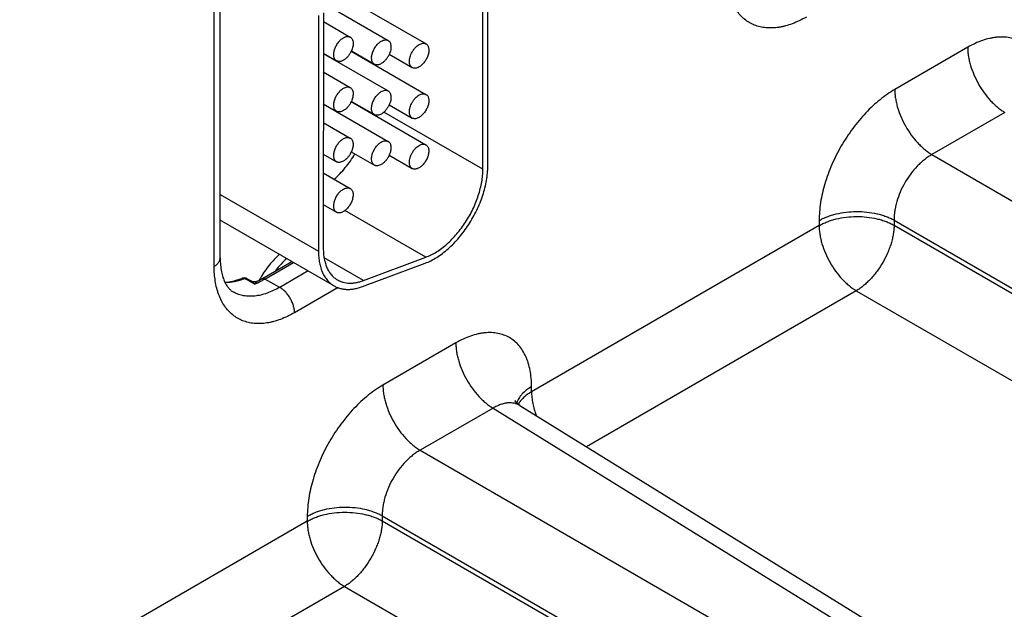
# Model space of a CAD drawing. Header units: inches. Extents: x 0 to 34, y 0 to 22.
# Tile 41 of 128: x 7 to 8.1, y 17.6 to 18.2. Entities that reach past the tile are written whole.
import ezdxf

# ---------------------------------------------------------------- set-up
doc = ezdxf.new("R2010")
doc.units = ezdxf.units.IN
doc.header["$LTSCALE"] = 1.87
doc.header["$MEASUREMENT"] = 0
doc.layers.get('0').update_dxf_attribs({"linetype": 'CONTINUOUS'})

msp = doc.modelspace()

# ---------------------------------------------------------------- linework, layer by layer
at = {"color": 7, "linetype": 'CONTINUOUS'}
for p, q in [((7.4988, 18.0566), (7.4988, 18.342)), ((7.5041, 18.0596), (7.5041, 18.3451)), ((7.2116, 17.9596), (7.2116, 18.2884)), ((7.205, 17.9504), (7.205, 18.2792)), ((7.3252, 18.2376), (7.3952, 18.1972)), ((7.3549, 18.2406), (7.4366, 18.1935)), ((7.3191, 18.2243), (7.319, 17.9668)), ((7.3244, 18.2274), (7.3243, 17.9698)), ((7.3244, 18.2179), (7.3538, 18.2008)), ((8.0287, 18.1897), (7.949, 18.1437)), ((7.3243, 18.1832), (7.3388, 18.1749)), ((7.3243, 18.1829), (7.3952, 18.142)), ((7.3549, 18.1855), (7.4365, 18.1383)), ((7.355, 18.1857), (7.3802, 18.1712)), ((7.3963, 18.1821), (7.4216, 18.1675)), ((7.3757, 18.1735), (7.3757, 18.1738)), ((7.3243, 18.1628), (7.3538, 18.1457)), ((7.3243, 18.1281), (7.3388, 18.1197)), ((7.3243, 18.1278), (7.3952, 18.0869)), ((7.3548, 18.1304), (7.4365, 18.0832)), ((7.355, 18.1306), (7.3802, 18.1161)), ((7.3963, 18.1269), (7.4215, 18.1124)), ((7.4988, 18.0566), (7.3906, 18.119)), ((8.0693, 18.1185), (7.9896, 18.0724)), ((7.3243, 18.1076), (7.3538, 18.0906)), ((7.3243, 18.073), (7.3388, 18.0646)), ((7.3549, 18.0755), (7.3802, 18.0609)), ((7.3963, 18.0718), (7.4215, 18.0572)), ((7.9896, 18.0724), (8.7739, 17.6196)), ((7.3243, 18.0525), (7.3538, 18.0355)), ((7.2116, 18.0288), (7.319, 17.9668)), ((7.3243, 18.0179), (7.3388, 18.0095)), ((7.4365, 17.9604), (7.3479, 18.0115)), ((7.213, 18), (7.3361, 17.929)), ((7.8663, 18.0004), (7.8663, 17.9949)), ((7.9483, 18.0008), (8.7325, 17.548)), ((7.9483, 18.0008), (7.9483, 17.9953)), ((7.9483, 17.9953), (8.7325, 17.5425)), ((7.8663, 17.9949), (7.5519, 17.8134)), ((7.2571, 17.9368), (7.2898, 17.9557)), ((7.2604, 17.9365), (7.2917, 17.9546)), ((7.3681, 17.9348), (7.3252, 17.9596)), ((7.3672, 17.9283), (7.4356, 17.9538)), ((7.3681, 17.9348), (7.4365, 17.9604)), ((7.3077, 17.9454), (7.2766, 17.9274)), ((7.2403, 17.9358), (7.2383, 17.9368)), ((7.2453, 17.9331), (7.2403, 17.9358)), ((7.2458, 17.9341), (7.2408, 17.9368)), ((7.2491, 17.931), (7.2453, 17.9331)), ((7.2766, 17.9274), (7.2604, 17.9365)), ((7.3404, 17.9272), (7.2928, 17.8997)), ((7.9069, 17.9236), (7.6119, 17.7533)), ((7.9069, 17.9236), (8.3892, 17.6452)), ((7.4692, 17.8666), (7.3895, 17.8206)), ((7.5519, 17.8134), (7.5519, 17.8189)), ((7.5099, 17.7954), (7.4301, 17.7494)), ((7.5099, 17.7954), (8.2672, 17.3271)), ((7.5393, 17.7982), (8.2972, 17.3295)), ((7.4301, 17.7494), (8.2144, 17.2966)), ((7.3068, 17.6773), (7.3068, 17.6718)), ((7.3888, 17.6778), (8.173, 17.225)), ((7.3888, 17.6778), (7.3888, 17.6722)), ((7.3068, 17.6718), (6.9924, 17.4903)), ((7.3888, 17.6722), (8.173, 17.2194)), ((7.3474, 17.6006), (7.0524, 17.4303)), ((7.3474, 17.6006), (7.8297, 17.3222))]:
    msp.add_line(p, q, dxfattribs=at)
for points in [[(7.252, 17.934), (7.2514, 17.9338), (7.2502, 17.9334), (7.249, 17.9333), (7.2479, 17.9334), (7.2467, 17.9337), (7.2458, 17.9341)], [(7.5393, 17.7982), (7.5376, 17.7994), (7.5358, 17.8009), (7.5347, 17.8023), (7.534, 17.8033), (7.5338, 17.8037)]]:
    msp.add_lwpolyline(points, dxfattribs=at)
for centre, radius, start, end in [((7.3321, 18.1962), 0.0251, 334.9355, 335.5384), ((7.4241, 18.1718), 0.00503, 238.4787, 240.0009), ((7.3321, 18.141), 0.0251, 334.9355, 335.5384), ((7.4241, 18.1167), 0.00503, 238.7154, 240.0009), ((7.424, 18.0616), 0.00503, 238.952, 240.001), ((7.2268, 18.0239), 0.0275, 236.1744, 239.9945), ((7.2376, 17.9309), 0.00676, 61.6003, 111.4256), ((7.2206, 18.0031), 0.0775, 291.554, 294.4526), ((7.2122, 18.0142), 0.0895, 296.3564, 300.0555), ((7.2173, 18.0103), 0.0855, 294.4419, 298.3629), ((7.3539, 17.8808), 0.1135, 149.9813, 151.33), ((7.2136, 18.0174), 0.0934, 298.3104, 300.0122)]:
    msp.add_arc(centre, radius, start, end, dxfattribs=at)
for points, knots in [([(7.8523, 18.2228), (7.8498, 18.2213), (7.8448, 18.2187), (7.8371, 18.2154), (7.8308, 18.2133), (7.8258, 18.2121), (7.821, 18.2113), (7.8151, 18.2107), (7.8082, 18.2109), (7.8017, 18.2119), (7.7956, 18.2138), (7.7899, 18.2166), (7.7846, 18.2202), (7.78, 18.2247), (7.7758, 18.2299), (7.7723, 18.2358), (7.7694, 18.2424), (7.7672, 18.2496), (7.7661, 18.2547), (7.7657, 18.2573)], [0, 0, 0, 0, 0.076012, 0.148512, 0.217498, 0.250715, 0.283106, 0.34553, 0.405183, 0.462595, 0.518438, 0.573488, 0.628579, 0.684542, 0.742146, 0.802048, 0.864766, 0.930674, 1, 1, 1, 1]), ([(7.3388, 18.1749), (7.3385, 18.1751), (7.3378, 18.1756), (7.3369, 18.1767), (7.3363, 18.178), (7.3359, 18.1795), (7.3357, 18.1812), (7.3358, 18.183), (7.336, 18.1849), (7.3367, 18.1876), (7.3378, 18.1903), (7.3392, 18.1928), (7.3404, 18.1947), (7.3418, 18.1963), (7.3432, 18.1978), (7.3447, 18.1991), (7.3458, 18.1998), (7.3463, 18.2001)], [0, 0, 0, 0, 0.042821, 0.087411, 0.135198, 0.18712, 0.243575, 0.304545, 0.369657, 0.438275, 0.582495, 0.656255, 0.729642, 0.80162, 0.871263, 0.937686, 1, 1, 1, 1]), ([(7.3463, 18.2001), (7.347, 18.2005), (7.3483, 18.2011), (7.3503, 18.2016), (7.3519, 18.2016), (7.3531, 18.2012), (7.3536, 18.201), (7.3538, 18.2008)], [0, 0, 0, 0, 0.289307, 0.548678, 0.781652, 0.891829, 1, 1, 1, 1]), ([(7.3538, 18.2008), (7.3541, 18.2007), (7.3545, 18.2004), (7.3553, 18.1997), (7.3561, 18.1986), (7.3567, 18.1969), (7.357, 18.1949), (7.357, 18.1928), (7.3566, 18.1905), (7.356, 18.1881), (7.3553, 18.1865), (7.355, 18.1857)], [0, 0, 0, 0, 0.046397, 0.093493, 0.192091, 0.300027, 0.419407, 0.55055, 0.692461, 0.843158, 1, 1, 1, 1]), ([(8.1114, 18.1419), (8.1114, 18.145), (8.1112, 18.1509), (8.11, 18.1595), (8.1084, 18.1663), (8.1066, 18.1713), (8.1047, 18.176), (8.1019, 18.1813), (8.0977, 18.187), (8.0928, 18.1918), (8.0873, 18.1957), (8.0812, 18.1985), (8.0746, 18.2003), (8.0676, 18.2011), (8.0615, 18.2009), (8.0565, 18.2002), (8.0513, 18.1992), (8.0446, 18.1973), (8.0366, 18.194), (8.0313, 18.1912), (8.0287, 18.1897)], [0, 0, 0, 0, 0.074297, 0.144737, 0.211344, 0.243275, 0.27433, 0.334004, 0.390968, 0.445988, 0.499989, 0.553991, 0.609012, 0.665978, 0.725655, 0.756712, 0.788644, 0.855255, 0.9257, 1, 1, 1, 1]), ([(7.3802, 18.1712), (7.3798, 18.1714), (7.3791, 18.1719), (7.3783, 18.173), (7.3777, 18.1743), (7.3772, 18.1758), (7.3771, 18.1775), (7.3771, 18.1793), (7.3774, 18.1812), (7.3781, 18.1839), (7.3791, 18.1866), (7.3806, 18.1891), (7.3818, 18.191), (7.3831, 18.1926), (7.3846, 18.1941), (7.3861, 18.1954), (7.3872, 18.1961), (7.3877, 18.1964)], [0, 0, 0, 0, 0.042821, 0.087411, 0.135198, 0.18712, 0.243575, 0.304545, 0.369657, 0.438275, 0.582495, 0.656255, 0.729642, 0.80162, 0.871263, 0.937686, 1, 1, 1, 1]), ([(7.3877, 18.1964), (7.3884, 18.1968), (7.3897, 18.1974), (7.3917, 18.1979), (7.3933, 18.1979), (7.3944, 18.1975), (7.395, 18.1973), (7.3952, 18.1972)], [0, 0, 0, 0, 0.289307, 0.548678, 0.781652, 0.891829, 1, 1, 1, 1]), ([(7.3952, 18.1972), (7.3954, 18.197), (7.3958, 18.1967), (7.3966, 18.196), (7.3974, 18.1949), (7.398, 18.1932), (7.3983, 18.1912), (7.3983, 18.1891), (7.398, 18.1868), (7.3973, 18.1844), (7.3967, 18.1828), (7.3963, 18.182)], [0, 0, 0, 0, 0.046397, 0.093493, 0.192091, 0.300027, 0.419407, 0.55055, 0.692461, 0.843158, 1, 1, 1, 1]), ([(7.4214, 18.1845), (7.4219, 18.1853), (7.4229, 18.187), (7.4248, 18.1893), (7.4268, 18.1912), (7.4283, 18.1923), (7.4291, 18.1927)], [0, 0, 0, 0, 0.265789, 0.525273, 0.772047, 1, 1, 1, 1]), ([(7.4291, 18.1927), (7.4297, 18.1931), (7.431, 18.1937), (7.433, 18.1942), (7.4346, 18.1942), (7.4358, 18.1939), (7.4363, 18.1936), (7.4366, 18.1935)], [0, 0, 0, 0, 0.289307, 0.548678, 0.781652, 0.891829, 1, 1, 1, 1]), ([(7.4366, 18.1935), (7.4369, 18.1933), (7.4376, 18.1927), (7.4385, 18.1916), (7.4391, 18.1903), (7.4395, 18.1888), (7.4397, 18.1871), (7.4396, 18.1853), (7.4394, 18.1834), (7.4387, 18.1807), (7.4376, 18.178), (7.4362, 18.1755), (7.435, 18.1737), (7.4336, 18.172), (7.4322, 18.1705), (7.4307, 18.1693), (7.4296, 18.1685), (7.4291, 18.1682)], [0, 0, 0, 0, 0.042821, 0.087411, 0.135198, 0.18712, 0.243575, 0.304545, 0.369657, 0.438275, 0.582495, 0.656255, 0.729642, 0.80162, 0.871263, 0.937686, 1, 1, 1, 1]), ([(8.0287, 18.1897), (8.0287, 18.1881), (8.0288, 18.1849), (8.0294, 18.18), (8.0304, 18.1749), (8.0322, 18.168), (8.0354, 18.1593), (8.0404, 18.1493), (8.0465, 18.1398), (8.0524, 18.1327), (8.0574, 18.1276), (8.0613, 18.1241), (8.0653, 18.1211), (8.068, 18.1193), (8.0693, 18.1185)], [0, 0, 0, 0, 0.055756, 0.11399, 0.174462, 0.236888, 0.366181, 0.498914, 0.631798, 0.761531, 0.824277, 0.885124, 0.943782, 1, 1, 1, 1]), ([(7.3549, 18.1855), (7.3544, 18.1844), (7.3533, 18.1824), (7.3512, 18.1797), (7.3493, 18.1777), (7.3476, 18.1764), (7.3468, 18.1759), (7.3463, 18.1756)], [0, 0, 0, 0, 0.263898, 0.52425, 0.772227, 0.889157, 1, 1, 1, 1]), ([(7.3963, 18.182), (7.3958, 18.181), (7.3947, 18.1789), (7.3927, 18.1761), (7.3907, 18.1741), (7.389, 18.1727), (7.3881, 18.1722), (7.3877, 18.1719)], [0, 0, 0, 0, 0.263533, 0.524012, 0.772213, 0.889196, 1, 1, 1, 1]), ([(7.4214, 18.1676), (7.4212, 18.1677), (7.4208, 18.168), (7.4199, 18.1689), (7.4191, 18.1702), (7.4186, 18.1721), (7.4184, 18.1744), (7.4186, 18.1768), (7.4192, 18.1793), (7.4201, 18.1819), (7.4209, 18.1836), (7.4214, 18.1845)], [0, 0, 0, 0, 0.045226, 0.091382, 0.189013, 0.297306, 0.417999, 0.550839, 0.694049, 0.844902, 1, 1, 1, 1]), ([(7.3463, 18.1756), (7.3457, 18.1752), (7.3444, 18.1746), (7.3424, 18.1741), (7.3408, 18.1742), (7.3396, 18.1745), (7.3391, 18.1747), (7.3388, 18.1749)], [0, 0, 0, 0, 0.289307, 0.548678, 0.781652, 0.891829, 1, 1, 1, 1]), ([(7.3877, 18.1719), (7.387, 18.1715), (7.3857, 18.1709), (7.3837, 18.1704), (7.3821, 18.1705), (7.381, 18.1708), (7.3804, 18.171), (7.3802, 18.1712)], [0, 0, 0, 0, 0.289307, 0.548678, 0.781652, 0.891829, 1, 1, 1, 1]), ([(7.4291, 18.1682), (7.4284, 18.1678), (7.4271, 18.1672), (7.4251, 18.1667), (7.4235, 18.1668), (7.4223, 18.1671), (7.4218, 18.1673), (7.4216, 18.1675)], [0, 0, 0, 0, 0.289307, 0.548678, 0.781652, 0.891829, 1, 1, 1, 1]), ([(7.3463, 18.145), (7.347, 18.1454), (7.3483, 18.146), (7.3503, 18.1465), (7.3519, 18.1464), (7.3531, 18.1461), (7.3536, 18.1459), (7.3538, 18.1457)], [0, 0, 0, 0, 0.289307, 0.548678, 0.781652, 0.891829, 1, 1, 1, 1]), ([(7.3388, 18.1197), (7.3385, 18.12), (7.3378, 18.1205), (7.3369, 18.1216), (7.3363, 18.1229), (7.3359, 18.1244), (7.3357, 18.1261), (7.3357, 18.1279), (7.336, 18.1298), (7.3367, 18.1325), (7.3378, 18.1352), (7.3392, 18.1377), (7.3404, 18.1395), (7.3418, 18.1412), (7.3432, 18.1427), (7.3447, 18.144), (7.3458, 18.1447), (7.3463, 18.145)], [0, 0, 0, 0, 0.042821, 0.087411, 0.135198, 0.18712, 0.243575, 0.304545, 0.369657, 0.438275, 0.582495, 0.656255, 0.729642, 0.80162, 0.871263, 0.937686, 1, 1, 1, 1]), ([(7.3538, 18.1457), (7.354, 18.1456), (7.3545, 18.1453), (7.3552, 18.1446), (7.356, 18.1434), (7.3567, 18.1417), (7.357, 18.1398), (7.3569, 18.1376), (7.3566, 18.1353), (7.3559, 18.133), (7.3553, 18.1314), (7.355, 18.1306)], [0, 0, 0, 0, 0.046397, 0.093493, 0.192091, 0.300027, 0.419407, 0.55055, 0.692461, 0.843158, 1, 1, 1, 1]), ([(7.3802, 18.1161), (7.3798, 18.1163), (7.3791, 18.1168), (7.3783, 18.1179), (7.3776, 18.1192), (7.3772, 18.1207), (7.3771, 18.1224), (7.3771, 18.1242), (7.3774, 18.1261), (7.378, 18.1288), (7.3791, 18.1315), (7.3805, 18.134), (7.3818, 18.1358), (7.3831, 18.1375), (7.3846, 18.139), (7.3861, 18.1403), (7.3872, 18.141), (7.3877, 18.1413)], [0, 0, 0, 0, 0.042821, 0.087411, 0.135198, 0.18712, 0.243575, 0.304545, 0.369657, 0.438275, 0.582495, 0.656255, 0.729642, 0.80162, 0.871263, 0.937686, 1, 1, 1, 1]), ([(7.3877, 18.1413), (7.3883, 18.1417), (7.3897, 18.1423), (7.3917, 18.1428), (7.3933, 18.1427), (7.3944, 18.1424), (7.3949, 18.1422), (7.3952, 18.142)], [0, 0, 0, 0, 0.289307, 0.548678, 0.781652, 0.891829, 1, 1, 1, 1]), ([(7.3952, 18.142), (7.3954, 18.1419), (7.3958, 18.1416), (7.3966, 18.1409), (7.3974, 18.1397), (7.398, 18.1381), (7.3983, 18.1361), (7.3983, 18.134), (7.398, 18.1317), (7.3973, 18.1293), (7.3967, 18.1277), (7.3963, 18.1269)], [0, 0, 0, 0, 0.046397, 0.093493, 0.192091, 0.300027, 0.419407, 0.55055, 0.692461, 0.843158, 1, 1, 1, 1]), ([(7.4214, 18.1294), (7.4219, 18.1302), (7.4229, 18.1319), (7.4248, 18.1342), (7.4268, 18.1361), (7.4283, 18.1372), (7.429, 18.1376)], [0, 0, 0, 0, 0.265811, 0.525278, 0.772033, 1, 1, 1, 1]), ([(7.429, 18.1376), (7.4297, 18.138), (7.431, 18.1386), (7.433, 18.1391), (7.4346, 18.139), (7.4358, 18.1387), (7.4363, 18.1385), (7.4365, 18.1383)], [0, 0, 0, 0, 0.289307, 0.548678, 0.781652, 0.891829, 1, 1, 1, 1]), ([(7.4365, 18.1383), (7.4369, 18.1381), (7.4376, 18.1376), (7.4385, 18.1365), (7.4391, 18.1352), (7.4395, 18.1337), (7.4397, 18.132), (7.4396, 18.1302), (7.4394, 18.1283), (7.4387, 18.1256), (7.4376, 18.1229), (7.4362, 18.1204), (7.435, 18.1186), (7.4336, 18.1169), (7.4322, 18.1154), (7.4306, 18.1141), (7.4296, 18.1134), (7.429, 18.1131)], [0, 0, 0, 0, 0.042821, 0.087411, 0.135198, 0.18712, 0.243575, 0.304545, 0.369657, 0.438275, 0.582495, 0.656255, 0.729642, 0.80162, 0.871263, 0.937686, 1, 1, 1, 1]), ([(7.949, 18.1437), (7.9462, 18.1421), (7.9407, 18.1385), (7.9327, 18.1325), (7.9248, 18.1257), (7.9172, 18.1181), (7.9099, 18.1099), (7.9029, 18.1011), (7.8964, 18.0917), (7.8904, 18.082), (7.885, 18.0719), (7.8801, 18.0616), (7.876, 18.0512), (7.8725, 18.0407), (7.8697, 18.0303), (7.8678, 18.0201), (7.8666, 18.0101), (7.8663, 18.0036), (7.8663, 18.0004)], [0, 0, 0, 0, 0.05584, 0.114181, 0.174785, 0.237356, 0.301552, 0.366997, 0.433288, 0.500006, 0.566724, 0.633015, 0.698458, 0.762653, 0.825222, 0.885824, 0.944163, 1, 1, 1, 1]), ([(7.949, 18.1437), (7.949, 18.1421), (7.9491, 18.1388), (7.9497, 18.1339), (7.9507, 18.1289), (7.9525, 18.1219), (7.9557, 18.1133), (7.9607, 18.1032), (7.9668, 18.0938), (7.9726, 18.0866), (7.9777, 18.0815), (7.9816, 18.0781), (7.9855, 18.075), (7.9883, 18.0733), (7.9896, 18.0724)], [0, 0, 0, 0, 0.055756, 0.11399, 0.174462, 0.236888, 0.366181, 0.498914, 0.631798, 0.761531, 0.824277, 0.885124, 0.943782, 1, 1, 1, 1]), ([(7.3549, 18.1304), (7.3544, 18.1293), (7.3532, 18.1273), (7.3512, 18.1245), (7.3492, 18.1226), (7.3476, 18.1213), (7.3467, 18.1207), (7.3463, 18.1205)], [0, 0, 0, 0, 0.263898, 0.52425, 0.772227, 0.889157, 1, 1, 1, 1]), ([(7.3963, 18.1269), (7.3958, 18.1258), (7.3947, 18.1238), (7.3926, 18.121), (7.3907, 18.1189), (7.389, 18.1176), (7.3881, 18.117), (7.3877, 18.1168)], [0, 0, 0, 0, 0.263533, 0.524012, 0.772213, 0.889196, 1, 1, 1, 1]), ([(7.4214, 18.1124), (7.4212, 18.1126), (7.4208, 18.1129), (7.4199, 18.1137), (7.4191, 18.1151), (7.4186, 18.117), (7.4184, 18.1192), (7.4186, 18.1217), (7.4191, 18.1242), (7.4201, 18.1268), (7.4209, 18.1285), (7.4214, 18.1294)], [0, 0, 0, 0, 0.045217, 0.091351, 0.188917, 0.297159, 0.417837, 0.5507, 0.693958, 0.844865, 1, 1, 1, 1]), ([(7.3463, 18.1205), (7.3457, 18.1201), (7.3444, 18.1195), (7.3423, 18.119), (7.3407, 18.119), (7.3396, 18.1194), (7.3391, 18.1196), (7.3388, 18.1197)], [0, 0, 0, 0, 0.289307, 0.548678, 0.781652, 0.891829, 1, 1, 1, 1]), ([(7.3877, 18.1168), (7.387, 18.1164), (7.3857, 18.1158), (7.3837, 18.1153), (7.3821, 18.1154), (7.381, 18.1157), (7.3804, 18.1159), (7.3802, 18.1161)], [0, 0, 0, 0, 0.289307, 0.548678, 0.781652, 0.891829, 1, 1, 1, 1]), ([(7.429, 18.1131), (7.4284, 18.1127), (7.4271, 18.1121), (7.4251, 18.1116), (7.4235, 18.1117), (7.4223, 18.112), (7.4218, 18.1122), (7.4215, 18.1124)], [0, 0, 0, 0, 0.289307, 0.548678, 0.781652, 0.891829, 1, 1, 1, 1]), ([(7.3388, 18.0646), (7.3384, 18.0648), (7.3377, 18.0654), (7.3369, 18.0664), (7.3363, 18.0677), (7.3359, 18.0693), (7.3357, 18.0709), (7.3357, 18.0728), (7.336, 18.0747), (7.3367, 18.0774), (7.3377, 18.0801), (7.3392, 18.0826), (7.3404, 18.0844), (7.3417, 18.0861), (7.3432, 18.0876), (7.3447, 18.0888), (7.3458, 18.0896), (7.3463, 18.0899)], [0, 0, 0, 0, 0.042821, 0.087411, 0.135198, 0.18712, 0.243575, 0.304545, 0.369657, 0.438275, 0.582495, 0.656255, 0.729642, 0.80162, 0.871263, 0.937686, 1, 1, 1, 1]), ([(7.3463, 18.0899), (7.347, 18.0902), (7.3483, 18.0909), (7.3503, 18.0914), (7.3519, 18.0913), (7.353, 18.091), (7.3536, 18.0907), (7.3538, 18.0906)], [0, 0, 0, 0, 0.289307, 0.548678, 0.781652, 0.891829, 1, 1, 1, 1]), ([(7.3538, 18.0906), (7.354, 18.0905), (7.3545, 18.0902), (7.3552, 18.0895), (7.356, 18.0883), (7.3566, 18.0866), (7.3569, 18.0847), (7.3569, 18.0825), (7.3566, 18.0802), (7.3559, 18.0778), (7.3553, 18.0763), (7.3549, 18.0755)], [0, 0, 0, 0, 0.046397, 0.093493, 0.192091, 0.300027, 0.419407, 0.55055, 0.692461, 0.843158, 1, 1, 1, 1]), ([(7.3802, 18.0609), (7.3798, 18.0611), (7.3791, 18.0617), (7.3783, 18.0628), (7.3776, 18.0641), (7.3772, 18.0656), (7.377, 18.0673), (7.3771, 18.0691), (7.3774, 18.071), (7.378, 18.0737), (7.3791, 18.0764), (7.3805, 18.0789), (7.3817, 18.0807), (7.3831, 18.0824), (7.3845, 18.0839), (7.3861, 18.0851), (7.3871, 18.0859), (7.3877, 18.0862)], [0, 0, 0, 0, 0.042821, 0.087411, 0.135198, 0.18712, 0.243575, 0.304545, 0.369657, 0.438275, 0.582495, 0.656255, 0.729642, 0.80162, 0.871263, 0.937686, 1, 1, 1, 1]), ([(7.3877, 18.0862), (7.3883, 18.0866), (7.3896, 18.0872), (7.3916, 18.0877), (7.3933, 18.0876), (7.3944, 18.0873), (7.3949, 18.0871), (7.3952, 18.0869)], [0, 0, 0, 0, 0.289307, 0.548678, 0.781652, 0.891829, 1, 1, 1, 1]), ([(7.3952, 18.0869), (7.3954, 18.0868), (7.3958, 18.0865), (7.3966, 18.0858), (7.3974, 18.0846), (7.398, 18.0829), (7.3983, 18.081), (7.3983, 18.0788), (7.3979, 18.0765), (7.3973, 18.0742), (7.3967, 18.0726), (7.3963, 18.0718)], [0, 0, 0, 0, 0.046397, 0.093493, 0.192091, 0.300027, 0.419407, 0.55055, 0.692461, 0.843158, 1, 1, 1, 1]), ([(7.4214, 18.0743), (7.4219, 18.0751), (7.4229, 18.0768), (7.4248, 18.0791), (7.4268, 18.081), (7.4283, 18.082), (7.429, 18.0825)], [0, 0, 0, 0, 0.265834, 0.525282, 0.77202, 1, 1, 1, 1]), ([(7.429, 18.0825), (7.4297, 18.0829), (7.431, 18.0835), (7.433, 18.084), (7.4346, 18.0839), (7.4358, 18.0836), (7.4363, 18.0834), (7.4365, 18.0832)], [0, 0, 0, 0, 0.289307, 0.548678, 0.781652, 0.891829, 1, 1, 1, 1]), ([(7.4365, 18.0832), (7.4369, 18.083), (7.4376, 18.0825), (7.4384, 18.0814), (7.4391, 18.0801), (7.4395, 18.0786), (7.4397, 18.0769), (7.4396, 18.0751), (7.4393, 18.0732), (7.4387, 18.0705), (7.4376, 18.0678), (7.4362, 18.0653), (7.435, 18.0634), (7.4336, 18.0618), (7.4321, 18.0603), (7.4306, 18.059), (7.4296, 18.0583), (7.429, 18.058)], [0, 0, 0, 0, 0.042821, 0.087411, 0.135198, 0.18712, 0.243575, 0.304545, 0.369657, 0.438275, 0.582495, 0.656255, 0.729642, 0.80162, 0.871263, 0.937686, 1, 1, 1, 1]), ([(7.3362, 18.0456), (7.3384, 18.0475), (7.3426, 18.0516), (7.3485, 18.0582), (7.354, 18.0654), (7.3573, 18.0706), (7.3589, 18.0732)], [0, 0, 0, 0, 0.240197, 0.488501, 0.742601, 1, 1, 1, 1]), ([(7.3549, 18.0755), (7.3545, 18.0744), (7.3533, 18.0723), (7.3513, 18.0695), (7.3493, 18.0675), (7.3476, 18.0662), (7.3467, 18.0656), (7.3463, 18.0654)], [0, 0, 0, 0, 0.263533, 0.524012, 0.772213, 0.889196, 1, 1, 1, 1]), ([(7.3963, 18.0718), (7.3958, 18.0707), (7.3947, 18.0686), (7.3926, 18.0658), (7.3906, 18.0638), (7.389, 18.0625), (7.3881, 18.0619), (7.3877, 18.0617)], [0, 0, 0, 0, 0.263533, 0.524012, 0.772213, 0.889196, 1, 1, 1, 1]), ([(7.4214, 18.0573), (7.4212, 18.0574), (7.4207, 18.0578), (7.4199, 18.0586), (7.4191, 18.0599), (7.4185, 18.0619), (7.4184, 18.0641), (7.4186, 18.0666), (7.4191, 18.0691), (7.4201, 18.0717), (7.4209, 18.0734), (7.4214, 18.0743)], [0, 0, 0, 0, 0.045209, 0.09132, 0.188822, 0.297013, 0.417676, 0.550561, 0.693868, 0.844829, 1, 1, 1, 1]), ([(7.9896, 18.0724), (7.9882, 18.0717), (7.9854, 18.0699), (7.9813, 18.0669), (7.9774, 18.0636), (7.9722, 18.0585), (7.9661, 18.0514), (7.9599, 18.0419), (7.9548, 18.0317), (7.9516, 18.0229), (7.9498, 18.0159), (7.9489, 18.0107), (7.9483, 18.0057), (7.9482, 18.0024), (7.9483, 18.0008)], [0, 0, 0, 0, 0.056124, 0.114641, 0.175329, 0.237907, 0.36733, 0.500006, 0.63268, 0.762102, 0.824678, 0.885364, 0.943879, 1, 1, 1, 1]), ([(7.3463, 18.0654), (7.3456, 18.065), (7.3443, 18.0644), (7.3423, 18.0639), (7.3407, 18.0639), (7.3396, 18.0642), (7.3391, 18.0645), (7.3388, 18.0646)], [0, 0, 0, 0, 0.289307, 0.548678, 0.781652, 0.891829, 1, 1, 1, 1]), ([(7.3877, 18.0617), (7.387, 18.0613), (7.3857, 18.0607), (7.3837, 18.0602), (7.3821, 18.0602), (7.3809, 18.0605), (7.3804, 18.0608), (7.3802, 18.0609)], [0, 0, 0, 0, 0.289307, 0.548678, 0.781652, 0.891829, 1, 1, 1, 1]), ([(7.429, 18.058), (7.4284, 18.0576), (7.4271, 18.057), (7.425, 18.0565), (7.4234, 18.0565), (7.4223, 18.0569), (7.4218, 18.0571), (7.4215, 18.0572)], [0, 0, 0, 0, 0.289307, 0.548678, 0.781652, 0.891829, 1, 1, 1, 1]), ([(7.4356, 17.9538), (7.4377, 17.9546), (7.4421, 17.9565), (7.4484, 17.9601), (7.4547, 17.9645), (7.4609, 17.9696), (7.467, 17.9754), (7.4728, 17.9818), (7.4782, 17.9886), (7.4833, 17.996), (7.4879, 18.0037), (7.4921, 18.0116), (7.4957, 18.0197), (7.4987, 18.0279), (7.501, 18.0361), (7.5028, 18.0441), (7.5038, 18.052), (7.5041, 18.0571), (7.5041, 18.0596)], [0, 0, 0, 0, 0.052002, 0.107159, 0.165242, 0.225991, 0.289089, 0.354116, 0.420604, 0.488047, 0.555921, 0.62369, 0.69082, 0.756787, 0.821096, 0.883328, 0.943097, 1, 1, 1, 1]), ([(7.4365, 17.9604), (7.4385, 17.9611), (7.4424, 17.9628), (7.4482, 17.9661), (7.4539, 17.9701), (7.4596, 17.9747), (7.465, 17.98), (7.4721, 17.9878), (7.4801, 17.9986), (7.4868, 18.0104), (7.4911, 18.0203), (7.4938, 18.0277), (7.496, 18.0352), (7.4976, 18.0425), (7.4985, 18.0496), (7.4988, 18.0543), (7.4988, 18.0566)], [0, 0, 0, 0, 0.05202, 0.107178, 0.16526, 0.226021, 0.28913, 0.354166, 0.488044, 0.623638, 0.690776, 0.756755, 0.821077, 0.883308, 0.943077, 1, 1, 1, 1]), ([(7.3388, 18.0095), (7.3384, 18.0097), (7.3377, 18.0103), (7.3369, 18.0113), (7.3362, 18.0126), (7.3358, 18.0141), (7.3357, 18.0158), (7.3357, 18.0176), (7.336, 18.0196), (7.3366, 18.0223), (7.3377, 18.0249), (7.3391, 18.0275), (7.3404, 18.0293), (7.3417, 18.031), (7.3432, 18.0324), (7.3447, 18.0337), (7.3458, 18.0344), (7.3463, 18.0347)], [0, 0, 0, 0, 0.042821, 0.087411, 0.135198, 0.18712, 0.243575, 0.304545, 0.369657, 0.438275, 0.582495, 0.656255, 0.729642, 0.80162, 0.871263, 0.937686, 1, 1, 1, 1]), ([(7.3463, 18.0347), (7.347, 18.0351), (7.3483, 18.0357), (7.3503, 18.0362), (7.3519, 18.0362), (7.353, 18.0359), (7.3535, 18.0356), (7.3538, 18.0355)], [0, 0, 0, 0, 0.289307, 0.548678, 0.781652, 0.891829, 1, 1, 1, 1]), ([(7.3538, 18.0355), (7.3542, 18.0353), (7.3549, 18.0347), (7.3557, 18.0337), (7.3563, 18.0324), (7.3567, 18.0309), (7.3569, 18.0292), (7.3569, 18.0273), (7.3566, 18.0254), (7.3559, 18.0227), (7.3549, 18.0201), (7.3534, 18.0175), (7.3522, 18.0157), (7.3509, 18.014), (7.3494, 18.0125), (7.3479, 18.0113), (7.3468, 18.0106), (7.3463, 18.0102)], [0, 0, 0, 0, 0.042821, 0.087411, 0.135198, 0.18712, 0.243575, 0.304545, 0.369657, 0.438275, 0.582495, 0.656255, 0.729642, 0.80162, 0.871263, 0.937686, 1, 1, 1, 1]), ([(7.3463, 18.0102), (7.3456, 18.0099), (7.3443, 18.0092), (7.3423, 18.0088), (7.3407, 18.0088), (7.3396, 18.0091), (7.339, 18.0094), (7.3388, 18.0095)], [0, 0, 0, 0, 0.289307, 0.548678, 0.781652, 0.891829, 1, 1, 1, 1]), ([(7.8663, 18.0004), (7.8676, 18.0012), (7.8705, 18.0027), (7.8751, 18.0046), (7.8799, 18.0063), (7.8868, 18.0082), (7.8959, 18.0098), (7.9071, 18.0105), (7.9184, 18.0099), (7.9275, 18.0084), (7.9344, 18.0066), (7.9394, 18.005), (7.944, 18.0031), (7.9469, 18.0016), (7.9483, 18.0008)], [0, 0, 0, 0, 0.055758, 0.113993, 0.174467, 0.236894, 0.366187, 0.49892, 0.631803, 0.761534, 0.824279, 0.885126, 0.943783, 1, 1, 1, 1]), ([(7.8663, 17.9949), (7.8676, 17.9957), (7.8705, 17.9971), (7.8751, 17.9991), (7.8799, 18.0008), (7.8868, 18.0027), (7.8959, 18.0043), (7.9071, 18.005), (7.9184, 18.0044), (7.9275, 18.0029), (7.9344, 18.0011), (7.9394, 17.9994), (7.944, 17.9975), (7.9469, 17.9961), (7.9483, 17.9953)], [0, 0, 0, 0, 0.055759, 0.113993, 0.174467, 0.236894, 0.366187, 0.49892, 0.631803, 0.761534, 0.824279, 0.885126, 0.943782, 1, 1, 1, 1]), ([(7.9483, 17.9953), (7.9482, 17.9937), (7.9481, 17.9904), (7.9474, 17.9855), (7.9464, 17.9804), (7.9449, 17.9752), (7.9432, 17.97), (7.9403, 17.9631), (7.936, 17.9546), (7.9308, 17.9466), (7.9262, 17.9407), (7.9226, 17.9365), (7.9188, 17.9327), (7.9149, 17.9293), (7.911, 17.9262), (7.9083, 17.9245), (7.9069, 17.9236)], [0, 0, 0, 0, 0.055568, 0.113749, 0.174286, 0.236869, 0.301141, 0.366709, 0.499994, 0.63328, 0.698848, 0.763122, 0.825707, 0.886246, 0.94443, 1, 1, 1, 1]), ([(7.8663, 17.9949), (7.8663, 17.9933), (7.8664, 17.99), (7.867, 17.9851), (7.868, 17.9801), (7.8698, 17.9731), (7.8729, 17.9645), (7.878, 17.9544), (7.8841, 17.945), (7.8899, 17.9378), (7.895, 17.9327), (7.8989, 17.9293), (7.9028, 17.9263), (7.9055, 17.9245), (7.9069, 17.9236)], [0, 0, 0, 0, 0.055757, 0.113989, 0.174462, 0.236888, 0.366181, 0.498914, 0.631798, 0.761531, 0.824276, 0.885125, 0.943781, 1, 1, 1, 1]), ([(7.2765, 17.9635), (7.2745, 17.9618), (7.2706, 17.958), (7.2633, 17.9496), (7.2585, 17.9426), (7.2556, 17.9376)], [0, 0, 0, 0, 0.24016, 0.488723, 1, 1, 1, 1]), ([(7.319, 17.9668), (7.319, 17.9646), (7.3192, 17.9604), (7.32, 17.9544), (7.3211, 17.9496), (7.3223, 17.9461), (7.3237, 17.9428), (7.3257, 17.939), (7.3287, 17.935), (7.3321, 17.9316), (7.3347, 17.9298), (7.3361, 17.929)], [0, 0, 0, 0, 0.148465, 0.289459, 0.422748, 0.486609, 0.548713, 0.668038, 0.781957, 0.891999, 1, 1, 1, 1]), ([(7.3243, 17.9698), (7.3243, 17.9679), (7.3244, 17.9641), (7.3252, 17.9586), (7.3264, 17.9534), (7.3282, 17.9488), (7.3304, 17.9446), (7.3331, 17.9409), (7.3362, 17.9379), (7.3386, 17.9362), (7.3398, 17.9355)], [0, 0, 0, 0, 0.148532, 0.289517, 0.422766, 0.548671, 0.668018, 0.781957, 0.891997, 1, 1, 1, 1]), ([(7.205, 17.9504), (7.206, 17.9509), (7.2074, 17.9519), (7.2089, 17.9534), (7.2099, 17.9546), (7.2106, 17.9558), (7.2112, 17.957), (7.2115, 17.9583), (7.2116, 17.9591), (7.2116, 17.9596)], [0, 0, 0, 0, 0.289272, 0.422529, 0.54849, 0.667888, 0.781863, 0.89195, 1, 1, 1, 1]), ([(7.2116, 17.9596), (7.2116, 17.9569), (7.2118, 17.9519), (7.2128, 17.9447), (7.2144, 17.9385), (7.2158, 17.9348), (7.2167, 17.9331)], [0, 0, 0, 0, 0.293113, 0.55862, 0.794534, 1, 1, 1, 1]), ([(7.2844, 17.9589), (7.2822, 17.957), (7.2779, 17.9528), (7.274, 17.9482), (7.2721, 17.9457)], [0, 0, 0, 0, 0.490864, 1, 1, 1, 1]), ([(7.2062, 17.9343), (7.2058, 17.9369), (7.2052, 17.9422), (7.205, 17.9476), (7.205, 17.9504)], [0, 0, 0, 0, 0.4888, 1, 1, 1, 1]), ([(7.2928, 17.8997), (7.2903, 17.8983), (7.2853, 17.8956), (7.2776, 17.8923), (7.2713, 17.8903), (7.2663, 17.8891), (7.2615, 17.8882), (7.2556, 17.8876), (7.2487, 17.8878), (7.2422, 17.8889), (7.2361, 17.8908), (7.2304, 17.8936), (7.2251, 17.8972), (7.2205, 17.9016), (7.2163, 17.9068), (7.2128, 17.9128), (7.2099, 17.9194), (7.2077, 17.9266), (7.2066, 17.9316), (7.2062, 17.9343)], [0, 0, 0, 0, 0.076012, 0.148512, 0.217498, 0.250715, 0.283106, 0.34553, 0.405183, 0.462595, 0.518438, 0.573488, 0.628579, 0.684542, 0.742146, 0.802048, 0.864766, 0.930674, 1, 1, 1, 1]), ([(7.2166, 17.9331), (7.2196, 17.9332), (7.2243, 17.9338), (7.2304, 17.9354), (7.2336, 17.9366), (7.2352, 17.9372)], [0, 0, 0, 0, 0.473138, 0.729754, 1, 1, 1, 1]), ([(7.2167, 17.9331), (7.2173, 17.9317), (7.2184, 17.9298), (7.22, 17.9276), (7.2216, 17.9257), (7.2232, 17.9241), (7.225, 17.9228), (7.2259, 17.9223), (7.2264, 17.922)], [0, 0, 0, 0, 0.299469, 0.433473, 0.55824, 0.786939, 0.894763, 1, 1, 1, 1]), ([(7.2383, 17.9368), (7.2365, 17.9361), (7.2329, 17.9349), (7.2274, 17.9335), (7.2221, 17.9327), (7.2186, 17.9325), (7.2169, 17.9325)], [0, 0, 0, 0, 0.2669, 0.522085, 0.766127, 1, 1, 1, 1]), ([(7.2383, 17.9368), (7.238, 17.937), (7.2375, 17.9372), (7.2367, 17.9374), (7.2359, 17.9374), (7.2354, 17.9373), (7.2352, 17.9372)], [0, 0, 0, 0, 0.273173, 0.527843, 0.76796, 1, 1, 1, 1]), ([(7.2408, 17.9368), (7.2407, 17.9369), (7.2403, 17.9371), (7.2397, 17.9371), (7.239, 17.9371), (7.2385, 17.9369), (7.2383, 17.9368)], [0, 0, 0, 0, 0.227488, 0.465089, 0.720945, 1, 1, 1, 1]), ([(7.2491, 17.931), (7.2488, 17.9313), (7.2483, 17.932), (7.2475, 17.9329), (7.2468, 17.9335), (7.2463, 17.9339), (7.246, 17.9341), (7.2458, 17.9341)], [0, 0, 0, 0, 0.283771, 0.546644, 0.786445, 0.896751, 1, 1, 1, 1]), ([(7.2491, 17.931), (7.2493, 17.9313), (7.2498, 17.932), (7.2504, 17.9327), (7.2509, 17.9332), (7.2513, 17.9336), (7.2516, 17.9338), (7.2519, 17.934), (7.252, 17.934)], [0, 0, 0, 0, 0.2981, 0.568192, 0.691312, 0.80522, 0.908609, 1, 1, 1, 1]), ([(7.2571, 17.9368), (7.2573, 17.9369), (7.2578, 17.9371), (7.2586, 17.9371), (7.2595, 17.9369), (7.2601, 17.9366), (7.2604, 17.9365)], [0, 0, 0, 0, 0.218735, 0.452326, 0.711197, 1, 1, 1, 1]), ([(7.3398, 17.9355), (7.3408, 17.9349), (7.3428, 17.934), (7.346, 17.9329), (7.3493, 17.9322), (7.3529, 17.9319), (7.3565, 17.932), (7.3603, 17.9326), (7.3642, 17.9335), (7.3668, 17.9343), (7.3681, 17.9348)], [0, 0, 0, 0, 0.113237, 0.227775, 0.344828, 0.465503, 0.590743, 0.721317, 0.857678, 1, 1, 1, 1]), ([(7.2766, 17.9274), (7.2743, 17.9261), (7.2698, 17.9238), (7.263, 17.9209), (7.2562, 17.9189), (7.2496, 17.9178), (7.2433, 17.9175), (7.2373, 17.9181), (7.2316, 17.9195), (7.2281, 17.9211), (7.2264, 17.922)], [0, 0, 0, 0, 0.148339, 0.289105, 0.42233, 0.548356, 0.667879, 0.781975, 0.892094, 1, 1, 1, 1]), ([(7.2928, 17.8997), (7.2928, 17.901), (7.2926, 17.9036), (7.2916, 17.9076), (7.2901, 17.9117), (7.2881, 17.9156), (7.2857, 17.9193), (7.2829, 17.9226), (7.2799, 17.9253), (7.2777, 17.9268), (7.2766, 17.9274)], [0, 0, 0, 0, 0.114373, 0.237847, 0.367819, 0.501097, 0.634223, 0.763748, 0.886519, 1, 1, 1, 1]), ([(7.3361, 17.929), (7.3371, 17.9284), (7.3393, 17.9273), (7.3428, 17.9261), (7.3465, 17.9254), (7.3504, 17.9251), (7.3545, 17.9252), (7.3586, 17.9258), (7.3629, 17.9268), (7.3657, 17.9277), (7.3672, 17.9283)], [0, 0, 0, 0, 0.113237, 0.227759, 0.344803, 0.465485, 0.590763, 0.721385, 0.857739, 1, 1, 1, 1]), ([(7.5519, 17.8189), (7.5519, 17.8219), (7.5517, 17.8279), (7.5505, 17.8365), (7.5489, 17.8432), (7.5471, 17.8483), (7.5452, 17.8529), (7.5424, 17.8583), (7.5382, 17.864), (7.5333, 17.8688), (7.5278, 17.8726), (7.5217, 17.8755), (7.5151, 17.8773), (7.5081, 17.8781), (7.502, 17.8778), (7.497, 17.8772), (7.4918, 17.8762), (7.4852, 17.8742), (7.4771, 17.8709), (7.4719, 17.8682), (7.4692, 17.8666)], [0, 0, 0, 0, 0.074297, 0.144737, 0.211344, 0.243275, 0.27433, 0.334004, 0.390968, 0.445988, 0.499989, 0.553991, 0.609012, 0.665978, 0.725655, 0.756712, 0.788644, 0.855255, 0.9257, 1, 1, 1, 1]), ([(7.4692, 17.8666), (7.4692, 17.8651), (7.4694, 17.8618), (7.4699, 17.8569), (7.4709, 17.8519), (7.4727, 17.8449), (7.4759, 17.8363), (7.4809, 17.8262), (7.487, 17.8168), (7.4929, 17.8096), (7.4979, 17.8045), (7.5018, 17.8011), (7.5058, 17.798), (7.5085, 17.7962), (7.5099, 17.7954)], [0, 0, 0, 0, 0.055756, 0.11399, 0.174462, 0.236888, 0.366181, 0.498914, 0.631798, 0.761531, 0.824277, 0.885124, 0.943782, 1, 1, 1, 1]), ([(7.3895, 17.8206), (7.3867, 17.819), (7.3812, 17.8155), (7.3732, 17.8095), (7.3653, 17.8026), (7.3577, 17.7951), (7.3504, 17.7868), (7.3434, 17.778), (7.3369, 17.7687), (7.3309, 17.7589), (7.3255, 17.7488), (7.3206, 17.7385), (7.3165, 17.7281), (7.313, 17.7177), (7.3103, 17.7073), (7.3083, 17.697), (7.3071, 17.6871), (7.3068, 17.6805), (7.3068, 17.6773)], [0, 0, 0, 0, 0.05584, 0.114181, 0.174785, 0.237356, 0.301552, 0.366997, 0.433288, 0.500006, 0.566724, 0.633015, 0.698458, 0.762653, 0.825222, 0.885824, 0.944163, 1, 1, 1, 1]), ([(7.3895, 17.8206), (7.3895, 17.819), (7.3896, 17.8158), (7.3902, 17.8109), (7.3912, 17.8058), (7.393, 17.7989), (7.3962, 17.7902), (7.4012, 17.7802), (7.4073, 17.7707), (7.4131, 17.7636), (7.4182, 17.7585), (7.4221, 17.755), (7.426, 17.752), (7.4288, 17.7502), (7.4301, 17.7494)], [0, 0, 0, 0, 0.055756, 0.11399, 0.174462, 0.236888, 0.366181, 0.498914, 0.631798, 0.761531, 0.824277, 0.885124, 0.943782, 1, 1, 1, 1]), ([(7.5519, 17.8189), (7.5499, 17.8177), (7.5462, 17.8153), (7.5421, 17.8116), (7.5395, 17.8084), (7.5379, 17.806), (7.5366, 17.8036), (7.536, 17.8019), (7.5357, 17.801)], [0, 0, 0, 0, 0.282164, 0.541371, 0.66286, 0.779365, 0.891486, 1, 1, 1, 1]), ([(7.5519, 17.8134), (7.5503, 17.8124), (7.5473, 17.8105), (7.5432, 17.8071), (7.5399, 17.8035), (7.5381, 17.8008), (7.5374, 17.7995)], [0, 0, 0, 0, 0.275944, 0.534096, 0.774899, 1, 1, 1, 1]), ([(7.5519, 17.8134), (7.5519, 17.8113), (7.5522, 17.807), (7.5532, 17.8005), (7.5548, 17.7938), (7.5563, 17.7894), (7.5571, 17.7872)], [0, 0, 0, 0, 0.232427, 0.477855, 0.734472, 1, 1, 1, 1]), ([(7.5393, 17.7982), (7.5383, 17.7988), (7.5363, 17.7998), (7.533, 17.8008), (7.5294, 17.8013), (7.5264, 17.8012), (7.5239, 17.8009), (7.5212, 17.8003), (7.5179, 17.7993), (7.5138, 17.7976), (7.5112, 17.7962), (7.5099, 17.7954)], [0, 0, 0, 0, 0.108898, 0.219218, 0.333002, 0.451982, 0.513886, 0.577548, 0.710453, 0.851233, 1, 1, 1, 1]), ([(7.4301, 17.7494), (7.4287, 17.7486), (7.4259, 17.7469), (7.4218, 17.7439), (7.4179, 17.7405), (7.4127, 17.7355), (7.4066, 17.7283), (7.4004, 17.7188), (7.3953, 17.7087), (7.3921, 17.6999), (7.3903, 17.6928), (7.3894, 17.6877), (7.3888, 17.6827), (7.3887, 17.6794), (7.3888, 17.6778)], [0, 0, 0, 0, 0.056124, 0.114641, 0.175329, 0.237907, 0.36733, 0.500006, 0.63268, 0.762102, 0.824678, 0.885364, 0.943879, 1, 1, 1, 1]), ([(7.3068, 17.6773), (7.3081, 17.6781), (7.311, 17.6796), (7.3156, 17.6816), (7.3204, 17.6833), (7.3273, 17.6852), (7.3364, 17.6868), (7.3476, 17.6874), (7.3589, 17.6869), (7.368, 17.6854), (7.3749, 17.6835), (7.3799, 17.6819), (7.3845, 17.68), (7.3874, 17.6785), (7.3888, 17.6778)], [0, 0, 0, 0, 0.055758, 0.113993, 0.174467, 0.236894, 0.366187, 0.49892, 0.631803, 0.761534, 0.824279, 0.885126, 0.943783, 1, 1, 1, 1]), ([(7.3068, 17.6718), (7.3081, 17.6726), (7.311, 17.6741), (7.3156, 17.6761), (7.3204, 17.6777), (7.3273, 17.6796), (7.3364, 17.6812), (7.3476, 17.6819), (7.3589, 17.6813), (7.368, 17.6798), (7.3749, 17.678), (7.3799, 17.6764), (7.3845, 17.6745), (7.3874, 17.673), (7.3888, 17.6722)], [0, 0, 0, 0, 0.055759, 0.113993, 0.174467, 0.236894, 0.366187, 0.49892, 0.631803, 0.761534, 0.824279, 0.885126, 0.943782, 1, 1, 1, 1]), ([(7.3068, 17.6718), (7.3068, 17.6702), (7.3069, 17.667), (7.3075, 17.6621), (7.3085, 17.657), (7.3103, 17.6501), (7.3134, 17.6414), (7.3185, 17.6314), (7.3246, 17.6219), (7.3304, 17.6148), (7.3355, 17.6097), (7.3394, 17.6062), (7.3433, 17.6032), (7.346, 17.6014), (7.3474, 17.6006)], [0, 0, 0, 0, 0.055757, 0.113989, 0.174462, 0.236888, 0.366181, 0.498914, 0.631798, 0.761531, 0.824276, 0.885125, 0.943781, 1, 1, 1, 1]), ([(7.3888, 17.6722), (7.3887, 17.6706), (7.3886, 17.6674), (7.3879, 17.6625), (7.3869, 17.6574), (7.3854, 17.6522), (7.3837, 17.647), (7.3808, 17.64), (7.3765, 17.6315), (7.3713, 17.6236), (7.3667, 17.6176), (7.3631, 17.6135), (7.3593, 17.6097), (7.3554, 17.6062), (7.3515, 17.6032), (7.3488, 17.6014), (7.3474, 17.6006)], [0, 0, 0, 0, 0.055568, 0.113749, 0.174286, 0.236869, 0.301141, 0.366709, 0.499994, 0.63328, 0.698848, 0.763122, 0.825707, 0.886246, 0.94443, 1, 1, 1, 1])]:
    msp.add_open_spline(points, degree=3, knots=knots, dxfattribs=at)

doc.saveas('drawing.dxf')
